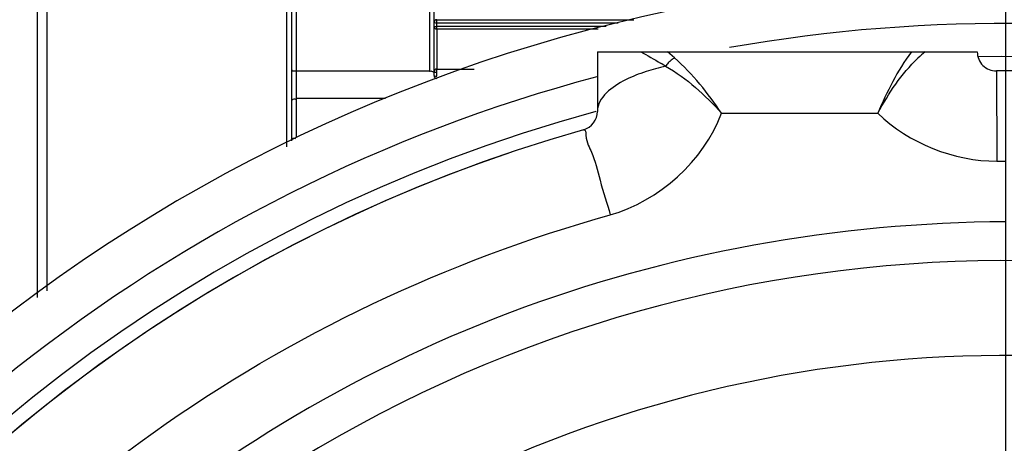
# Model space of a CAD drawing. Header units: millimetres. Extents: x 0 to 14268, y 0 to 10092.
# Tile 102 of 122: x 7768 to 7871, y 7267 to 7311. Entities that reach past the tile are written whole.
import ezdxf

# ---------------------------------------------------------------- set-up
doc = ezdxf.new("R2010")
doc.units = ezdxf.units.MM
doc.header["$LTSCALE"] = 784.74
doc.layers.get('0').update_dxf_attribs({"linetype": 'CONTINUOUS'})
for name, color, linetype in [('304103000037DXF_CONTINUOUS_LINE', 7, 'CONTINUOUS'), ('304103000191DXF_CONTINUOUS_LINE', 7, 'CONTINUOUS'), ('304301000311DXF_CONTINUOUS_LINE', 7, 'CONTINUOUS'), ('304304000144DXF_CONTINUOUS_LINE', 7, 'CONTINUOUS'), ('运动范围-新_DXF_BALLOON', 7, 'CONTINUOUS'), ('运动范围-新_DXF_DIMENSION', 7, 'CONTINUOUS')]:
    doc.layers.add(name, color=color, linetype=linetype)
doc.styles.get("Standard").update_dxf_attribs({"font": 'txt', "width": 0.7})
doc.dimstyles.new('DIMSTYLE_11', dxfattribs={"dimtxt": 108, "dimasz": 72, "dimexe": 1, "dimexo": 0, "dimgap": 2.25, "dimtad": 0, "dimtih": 1, "dimtoh": 1, "dimdec": 1, "dimdsep": 46, "dimtxsty": 'Standard', "dimblk": '_FILLED', "dimblk1": '_FILLED', "dimblk2": '_FILLED', "dimcen": 0.09, "dimclrt": 5, "dimazin": 2, "dimtp": 0.8, "dimtm": 0.8, "dimtfac": 1, "dimtdec": 0, "dimtofl": 0, "dimtmove": 0, "dimatfit": 3, "dimldrblk": '_FILLED', "dimfxl": 0, "dimtolj": 1, "dimarcsym": 0})
doc.dimstyles.new('DIMSTYLE_13', dxfattribs={"dimtxt": 108, "dimasz": 72, "dimexe": 1, "dimexo": 0, "dimgap": 2.25, "dimtad": 0, "dimtih": 1, "dimtoh": 1, "dimdec": 1, "dimdsep": 46, "dimtxsty": 'Standard', "dimblk": '_FILLED', "dimblk1": '_FILLED', "dimblk2": '_FILLED', "dimcen": 0.09, "dimclrt": 5, "dimazin": 2, "dimtp": 2, "dimtm": 2, "dimtfac": 1, "dimtdec": 0, "dimtofl": 0, "dimtmove": 0, "dimatfit": 3, "dimldrblk": '_FILLED', "dimfxl": 0, "dimtolj": 1, "dimarcsym": 0})
doc.dimstyles.new('DIMSTYLE_4', dxfattribs={"dimtxt": 108, "dimasz": 72, "dimexe": 1, "dimexo": 0, "dimgap": 2.25, "dimtad": 1, "dimdec": 0, "dimdsep": 46, "dimtxsty": 'Standard', "dimblk": '_FILLED', "dimblk1": '_FILLED', "dimblk2": '_FILLED', "dimcen": 0.09, "dimclrt": 5, "dimazin": 2, "dimtp": 0.5, "dimtm": 0.5, "dimtfac": 1, "dimtdec": 0, "dimtofl": 0, "dimtmove": 0, "dimatfit": 3, "dimldrblk": '_FILLED', "dimfxl": 0, "dimtolj": 1, "dimarcsym": 0})

# ---------------------------------------------------------------- blocks, each defined once
blk = doc.blocks.new('_FILLED')
at = {"color": 0, "linetype": 'ByBlock'}
blk.add_solid([(0, 0), (-1, 0.1667), (-1, -0.1667)], dxfattribs=at)
blk = doc.blocks.new('*D5')
at = {"layer": '运动范围-新_DXF_DIMENSION', "color": 2, "linetype": 'Continuous', "transparency": 16777216}
for p, q in [((7521.38, 6158.67), (7521.38, 7600.71)), ((7871.38, 7191.4), (7871.38, 7600.71)), ((7521.38, 7588.71), (7696.38, 7588.71)), ((7871.38, 7588.71), (7696.38, 7588.71))]:
    blk.add_line(p, q, dxfattribs=at)
at = {"layer": '运动范围-新_DXF_DIMENSION', "color": 2, "linetype": 'Continuous', "transparency": 16777216, "xscale": 72, "yscale": 72, "zscale": 72, "rotation": 180}
blk.add_blockref('_FILLED', (7521.38, 7588.71), dxfattribs=at)
at = {"layer": '运动范围-新_DXF_DIMENSION', "color": 2, "linetype": 'Continuous', "transparency": 16777216, "xscale": 72, "yscale": 72, "zscale": 72}
blk.add_blockref('_FILLED', (7871.38, 7588.71), dxfattribs=at)
blk = doc.blocks.new('*D22')
at = {"layer": '运动范围-新_DXF_BALLOON', "color": 2, "linetype": 'Continuous', "transparency": 16777216}
blk.add_line((8235.25, 6474.73), (8235.25, 8522.93), dxfattribs=at)
blk = doc.blocks.new('*D23')
at = {"layer": '运动范围-新_DXF_BALLOON', "color": 2, "linetype": 'Continuous', "transparency": 16777216}
for p, q in [((10479.76, 8135.13), (10479.76, 8522.93)), ((10204.82, 7896.92), (10479.76, 8135.13)), ((10204.82, 6139.27), (10204.82, 7896.92))]:
    blk.add_line(p, q, dxfattribs=at)
blk = doc.blocks.new('*D26')
at = {"layer": '运动范围-新_DXF_BALLOON', "color": 2, "linetype": 'Continuous', "transparency": 16777216}
blk.add_line((7871.38, 8378.8), (5369.54, 8378.8), dxfattribs=at)
blk = doc.blocks.new('*D32')
at = {"layer": '运动范围-新_DXF_BALLOON', "color": 2, "linetype": 'Continuous', "transparency": 16777216}
blk.add_line((7686.9, 7798.57), (10420.46, 7798.57), dxfattribs=at)

msp = doc.modelspace()

# ---------------------------------------------------------------- linework, layer by layer
at = {"color": 2, "linetype": 'Continuous'}
for centre, radius, start, end in [((7871.383, 6043.397), 2335.402, 2.352729, 142.647271), ((7028.734, 6750.463), 1237.619, 347.127091, 57.872909)]:
    msp.add_arc(centre, radius, start, end, dxfattribs=at)
at = {"layer": '304103000037DXF_CONTINUOUS_LINE', "color": 7, "linetype": 'Continuous'}
for q in [(7828.383, 7301.622), (7868.383, 7307.897)]:
    msp.add_line((7828.383, 7307.897), q, dxfattribs=at)
at = {"layer": '304103000037DXF_CONTINUOUS_LINE', "color": 9, "linetype": 'Continuous'}
for p, q in [((7870.395, 7305.894), (7870.457, 7296.386)), ((7841.451, 7301.426), (7857.916, 7301.426)), ((7870.457, 7296.386), (7871.383, 7296.388))]:
    msp.add_line(p, q, dxfattribs=at)
msp.add_lwpolyline([(7836.502, 7307.267), (7836.255, 7307.483), (7836.013, 7307.693), (7835.774, 7307.897)], dxfattribs=at)
for centre, radius, start, end in [((7871.738, 7297.155), 13.921, 129.50347, 133.58804), ((7810.429, 7266.265), 47.344, 57.93493, 58.67666), ((7871.383, 7143.397), 132.5, 65.05283, 172.63046)]:
    msp.add_arc(centre, radius, start, end, dxfattribs=at)
at = {"layer": '304103000037DXF_CONTINUOUS_LINE', "color": 7, "linetype": 'Continuous'}
for centre, radius, start, end in [((7870.383, 7307.893), 2, 179.94315, 270.3483), ((7871.383, 7143.397), 162.5, 63.63371, 90.3488), ((7826.383, 7301.622), 2, 285.87598, 359.99999), ((7871.383, 7143.397), 162.5, 105.87601, 186.53418), ((7871.383, 7143.397), 142.5, 64.55085, 190.49999)]:
    msp.add_arc(centre, radius, start, end, dxfattribs=at)
at = {"layer": '304103000037DXF_CONTINUOUS_LINE', "color": 9, "linetype": 'Continuous'}
for points in [[(7832.941, 7307.897), (7833.656, 7307.528), (7834.354, 7307.126), (7835.041, 7306.708)], [(7861.444, 7307.896), (7859.969, 7305.932), (7858.864, 7303.692), (7857.916, 7301.426)], [(7835.563, 7306.386), (7837.794, 7305.119), (7839.748, 7303.346), (7841.451, 7301.426)], [(7841.451, 7301.426), (7840.034, 7303.548), (7838.418, 7305.582), (7836.502, 7307.267)], [(7857.916, 7301.426), (7859.051, 7303.536), (7860.404, 7305.588), (7862.14, 7307.238)], [(7829.737, 7290.72), (7834.834, 7292.135), (7839.634, 7296.458), (7841.451, 7301.426)], [(7857.916, 7301.426), (7861.135, 7298.274), (7865.952, 7296.359), (7870.457, 7296.386)]]:
    msp.add_open_spline(points, degree=3, dxfattribs=at)
for points, knots in [([(7835.563, 7306.386), (7835.21, 7306.306), (7834.519, 7306.133), (7833.836, 7305.929), (7833.503, 7305.82)], [0, 0, 0, 0, 0.507946, 1, 1, 1, 1]), ([(7835.844, 7306.733), (7835.793, 7306.678), (7835.695, 7306.566), (7835.605, 7306.447), (7835.563, 7306.386)], [0, 0, 0, 0, 0.502757, 1, 1, 1, 1]), ([(7836.502, 7307.267), (7836.383, 7307.199), (7836.151, 7307.034), (7835.944, 7306.84), (7835.844, 7306.733)], [0, 0, 0, 0, 0.4848355, 1, 1, 1, 1]), ([(7833.503, 7305.82), (7832.763, 7305.577), (7830.754, 7304.829), (7828.383, 7303.104), (7828.383, 7301.622)], [0, 0, 0, 0, 0.3446035, 1, 1, 1, 1]), ([(7826.93, 7299.698), (7827.127, 7299.754), (7827.174, 7298.372), (7827.969, 7297.162), (7828.695, 7294.043), (7829.382, 7291.936), (7829.737, 7290.72)], [0, 0, 0, 0, 0.0652664, 0.2685983, 0.5959678, 1, 1, 1, 1]), ([(7720.532, 7130.867), (7718.59, 7147.775), (7720.5, 7183.007), (7742.047, 7231.725), (7779.76, 7270.413), (7812.618, 7285.903), (7829.737, 7290.72)], [0, 0, 0, 0, 0.2433651, 0.492636, 0.7457083, 1, 1, 1, 1]), ([(7871.385, 7289.985), (7853.678, 7289.895), (7817.958, 7283.502), (7771.739, 7255.382), (7738.77, 7213.157), (7728.225, 7179.101), (7726.121, 7162.005)], [0, 0, 0, 0, 0.2524006, 0.5043838, 0.7544679, 1, 1, 1, 1])]:
    msp.add_open_spline(points, degree=3, knots=knots, dxfattribs=at)
at = {"layer": '304103000191DXF_CONTINUOUS_LINE', "color": 7, "linetype": 'Continuous'}
for radius, start, end in [(172.5, 78.10109, 204.3615), (164, 63.56614, 91.02978), (164, 105.25927, 192.02266)]:
    msp.add_arc((7871.383, 7143.397), radius, start, end, dxfattribs=at)
at = {"layer": '304103000191DXF_CONTINUOUS_LINE', "color": 9, "linetype": 'Continuous'}
for start, end in [(78.10109, 99.99849), (104.89731, 199.1852)]:
    msp.add_arc((7871.383, 7143.397), 167.5, start, end, dxfattribs=at)
at = {"layer": '304301000311DXF_CONTINUOUS_LINE', "color": 7, "linetype": 'Continuous'}
for start, end in [(75.23027, 90.34857), (108.68539, 186.53364)]:
    msp.add_arc((7871.383, 7143.397), 162.5, start, end, dxfattribs=at)
at = {"layer": '304304000144DXF_CONTINUOUS_LINE', "color": 7, "linetype": 'Continuous'}
for p, q in [((7811.183, 7305.395), (7811.183, 7379.046)), ((7796.183, 7298.522), (7796.183, 7360.497)), ((7769.383, 7352.996), (7769.383, 7281.999)), ((7811.483, 7311.296), (7832.223, 7311.296)), ((7828.461, 7310.296), (7811.483, 7310.296)), ((7811.483, 7306.095), (7815.394, 7306.095))]:
    msp.add_line(p, q, dxfattribs=at)
at = {"layer": '304304000144DXF_CONTINUOUS_LINE', "color": 9, "linetype": 'Continuous'}
for p, q in [((7796.683, 7298.875), (7796.683, 7360.997)), ((7770.383, 7353.997), (7770.383, 7282.694)), ((7795.683, 7297.873), (7795.683, 7353.497)), ((7810.683, 7321.374), (7810.683, 7305.871)), ((7811.483, 7310.296), (7811.483, 7311.296)), ((7811.483, 7310.973), (7830.567, 7310.973)), ((7829.317, 7310.571), (7811.483, 7310.571)), ((7811.467, 7310.296), (7811.467, 7306.095)), ((7810.683, 7305.871), (7796.683, 7305.871)), ((7811.08, 7305.78), (7811.069, 7305.776)), ((7811.483, 7305.346), (7811.483, 7306.095)), ((7806.049, 7302.999), (7796.683, 7302.999))]:
    msp.add_line(p, q, dxfattribs=at)
for points in [[(7811.183, 7310.996), (7811.221, 7310.984), (7811.331, 7310.976), (7811.483, 7310.973)], [(7811.183, 7310.596), (7811.222, 7310.583), (7811.332, 7310.574), (7811.483, 7310.571)], [(7811.183, 7305.795), (7811.221, 7305.772), (7811.331, 7305.754), (7811.483, 7305.748)], [(7811.183, 7305.395), (7811.222, 7305.371), (7811.332, 7305.352), (7811.483, 7305.346)]]:
    msp.add_lwpolyline(points, dxfattribs=at)
at = {"layer": '304304000144DXF_CONTINUOUS_LINE', "color": 7, "linetype": 'Continuous'}
for centre, start, end in [((7811.483, 7310.996), 90, 180), ((7811.483, 7310.596), 180, 270), ((7811.483, 7305.795), 90, 180), ((7811.483, 7305.395), 180, 270)]:
    msp.add_arc(centre, 0.3, start, end, dxfattribs=at)
at = {"layer": '304304000144DXF_CONTINUOUS_LINE', "color": 9, "linetype": 'Continuous'}
for points, knots in [([(7796.183, 7305.996), (7796.183, 7305.952), (7796.352, 7305.868), (7796.484, 7305.884), (7796.582, 7305.903)], [0, 0, 0, 0, 0.3053026, 1, 1, 1, 1]), ([(7810.683, 7305.871), (7810.793, 7305.871), (7810.876, 7305.94), (7811.11, 7305.793), (7811.08, 7305.78)], [0, 0, 0, 0, 0.7740213, 1, 1, 1, 1]), ([(7796.183, 7302.646), (7796.183, 7302.733), (7796.247, 7302.947), (7796.494, 7302.957), (7796.582, 7302.908)], [0, 0, 0, 0, 0.4665116, 1, 1, 1, 1]), ([(7796.183, 7298.522), (7796.183, 7298.609), (7796.247, 7298.823), (7796.494, 7298.833), (7796.582, 7298.784)], [0, 0, 0, 0, 0.4665116, 1, 1, 1, 1])]:
    msp.add_open_spline(points, degree=3, knots=knots, dxfattribs=at)

# ---------------------------------------------------------------- dimensions: what is measured, and where the dimension line sits
at = {"layer": '运动范围-新_DXF_BALLOON', "color": 2, "linetype": 'Continuous'}
for feature_location, offset, dtype, origin, dimstyle, picture, middle in [((8235.247, 6474.735), (0, 2048.194), 1, (7521.383, 6474.735), 'DIMSTYLE_11', '*D22', (8208.247, 8576.929)), ((10204.816, 6139.268), (274.945, 2383.661), 1, (7521.383, 6139.268), 'DIMSTYLE_13', '*D23', (10452.761, 8576.929)), ((7871.383, 8378.798), (-2501.841, 0), 0, (7871.383, 5425.897), 'DIMSTYLE_13', '*D26', (4861.942, 8405.798)), ((7686.898, 7798.566), (2733.559, 0), 0, (7686.898, 5425.897), 'DIMSTYLE_13', '*D32', (10474.457, 7825.566))]:
    dim = msp.add_ordinate_dim(feature_location=feature_location, offset=offset, dtype=dtype, origin=origin, dimstyle=dimstyle, dxfattribs=at)
    dim.commit()
    dim.dimension.update_dxf_attribs({"geometry": picture, "text_midpoint": middle})
at = {"layer": '运动范围-新_DXF_DIMENSION', "color": 2, "linetype": 'Continuous'}
dim = msp.add_linear_dim(base=(7521.383, 7588.708), p1=(7871.383, 7191.397), p2=(7521.383, 6158.668), angle=180, dimstyle='DIMSTYLE_4', dxfattribs=at)
dim.commit()
dim.dimension.update_dxf_attribs({"geometry": '*D5', "text_midpoint": (7582.983, 7588.708), "dimtype": 160})

doc.saveas('drawing.dxf')
